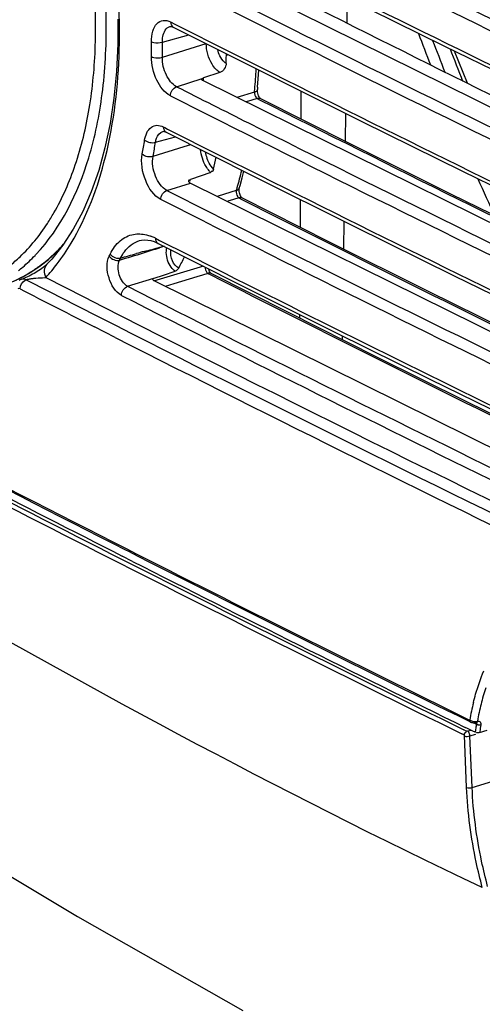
# Model space of a CAD drawing. Header units: millimetres. Extents: x 0 to 1660, y 0 to 1166.
# Tile 66 of 94: x 1222 to 1252, y 845 to 908. Entities that reach past the tile are written whole.
import ezdxf

# ---------------------------------------------------------------- set-up
doc = ezdxf.new("R2010")
doc.units = ezdxf.units.MM
doc.header["$LTSCALE"] = 65.395
doc.layers.get('0').update_dxf_attribs({"linetype": 'CONTINUOUS'})

msp = doc.modelspace()

# ---------------------------------------------------------------- linework, layer by layer
at = {"color": 7, "linetype": 'Continuous'}
for p, q in [((1233.752, 911.115), (1289.27, 883.668)), ((1242.719, 909.114), (1249.114, 905.952)), ((1242.934, 909.008), (1242.91, 907.413)), ((1228.322, 907.669), (1228.33, 906.916)), ((1228.33, 906.916), (1228.321, 906.086)), ((1231.647, 907.197), (1231.676, 907.203)), ((1231.676, 907.203), (1231.707, 907.203)), ((1231.707, 907.203), (1231.745, 907.197)), ((1231.745, 907.197), (1231.792, 907.183)), ((1231.792, 907.183), (1231.851, 907.157)), ((1231.851, 907.157), (1237.484, 904.323)), ((1228.321, 906.086), (1228.24, 904.329)), ((1249.114, 905.952), (1255.548, 902.801)), ((1250.58, 903.588), (1249.767, 905.632)), ((1228.24, 904.329), (1228.077, 902.635)), ((1234.825, 904.271), (1233.783, 903.918)), ((1237.267, 903.874), (1237.303, 904.414)), ((1237.484, 904.323), (1243.857, 901.145)), ((1290.122, 875.875), (1233.737, 903.751)), ((1237.223, 903.331), (1237.267, 903.874)), ((1237.208, 903.162), (1237.209, 903.177)), ((1237.208, 903.101), (1237.208, 903.162)), ((1237.214, 903.03), (1237.208, 903.101)), ((1237.223, 903.331), (1237.209, 903.177)), ((1237.229, 902.95), (1237.214, 903.03)), ((1237.253, 902.868), (1237.229, 902.95)), ((1237.282, 902.79), (1237.253, 902.868)), ((1228.077, 902.635), (1227.832, 901.013)), ((1237.316, 902.724), (1237.282, 902.79)), ((1237.35, 902.669), (1237.316, 902.724)), ((1237.381, 902.629), (1237.35, 902.669)), ((1237.405, 902.604), (1237.381, 902.629)), ((1237.419, 902.592), (1237.405, 902.604)), ((1237.42, 902.591), (1237.419, 902.592)), ((1243.122, 899.722), (1237.42, 902.591)), ((1242.825, 901.66), (1242.798, 899.885)), ((1227.832, 901.013), (1227.509, 899.473)), ((1243.857, 901.145), (1250.27, 897.979)), ((1231.19, 900.518), (1231.21, 900.523)), ((1231.21, 900.523), (1231.237, 900.524)), ((1231.237, 900.524), (1231.269, 900.521)), ((1231.269, 900.521), (1231.308, 900.512)), ((1231.308, 900.512), (1231.352, 900.497)), ((1231.352, 900.497), (1231.393, 900.478)), ((1231.393, 900.478), (1236.999, 897.655)), ((1249.566, 896.509), (1243.122, 899.722)), ((1227.509, 899.473), (1227.108, 898.022)), ((1227.108, 898.022), (1226.635, 896.67)), ((1234.238, 897.907), (1232.949, 897.465)), ((1236.238, 897.571), (1236.345, 897.984)), ((1250.27, 897.979), (1256.723, 894.825)), ((1232.901, 897.255), (1232.909, 897.251)), ((1232.909, 897.251), (1232.917, 897.246)), ((1232.917, 897.246), (1232.924, 897.242)), ((1232.924, 897.242), (1232.932, 897.238)), ((1232.932, 897.238), (1232.94, 897.234)), ((1232.94, 897.234), (1232.948, 897.23)), ((1232.948, 897.23), (1288.428, 869.802)), ((1236.104, 897.083), (1236.238, 897.571)), ((1236.999, 897.655), (1243.345, 894.489)), ((1226.635, 896.67), (1226.094, 895.424)), ((1236.043, 896.819), (1236.045, 896.856)), ((1236.044, 896.759), (1236.043, 896.819)), ((1236.052, 896.69), (1236.044, 896.759)), ((1236.045, 896.856), (1236.046, 896.866)), ((1236.046, 896.866), (1236.051, 896.901)), ((1236.051, 896.901), (1236.055, 896.916)), ((1236.067, 896.618), (1236.052, 896.69)), ((1236.055, 896.916), (1236.104, 897.083)), ((1236.088, 896.545), (1236.067, 896.618)), ((1236.115, 896.475), (1236.088, 896.545)), ((1236.145, 896.413), (1236.115, 896.475)), ((1236.176, 896.36), (1236.145, 896.413)), ((1236.206, 896.319), (1236.176, 896.36)), ((1236.231, 896.29), (1236.206, 896.319)), ((1236.249, 896.275), (1236.231, 896.29)), ((1236.256, 896.269), (1236.249, 896.275)), ((1236.255, 896.27), (1236.256, 896.269)), ((1241.806, 893.471), (1236.255, 896.27)), ((1256.051, 893.309), (1249.566, 896.509)), ((1226.094, 895.424), (1225.489, 894.291)), ((1242.723, 894.799), (1242.697, 893.026)), ((1225.489, 894.291), (1224.828, 893.279)), ((1243.345, 894.489), (1249.731, 891.333)), ((1229.706, 893.57), (1229.839, 893.599)), ((1229.706, 893.57), (1229.708, 893.57)), ((1229.839, 893.599), (1230.029, 893.616)), ((1230.029, 893.616), (1230.227, 893.606)), ((1230.227, 893.606), (1230.43, 893.568)), ((1230.43, 893.568), (1230.639, 893.504)), ((1230.639, 893.504), (1230.849, 893.413)), ((1248.095, 890.329), (1241.806, 893.471)), ((1223.919, 892.375), (1224.427, 892.826)), ((1224.828, 893.279), (1224.117, 892.391)), ((1224.427, 892.826), (1224.628, 893.029)), ((1230.849, 893.413), (1230.887, 893.395)), ((1230.887, 893.395), (1236.166, 890.733)), ((1223.391, 891.965), (1223.919, 892.375)), ((1224.117, 892.391), (1223.815, 892.067)), ((1222.281, 891.273), (1222.845, 891.598)), ((1222.845, 891.598), (1223.391, 891.965)), ((1223.202, 891.605), (1223.101, 891.544)), ((1223.301, 891.668), (1223.202, 891.605)), ((1223.398, 891.732), (1223.301, 891.668)), ((1223.491, 891.797), (1223.398, 891.732)), ((1223.578, 891.862), (1223.491, 891.797)), ((1223.661, 891.927), (1223.578, 891.862)), ((1223.735, 891.991), (1223.661, 891.927)), ((1223.794, 892.046), (1223.735, 891.991)), ((1223.813, 892.065), (1223.794, 892.046)), ((1223.815, 892.067), (1223.813, 892.065)), ((1231.239, 891.38), (1231.978, 891.626)), ((1234.109, 891.746), (1234.101, 891.774)), ((1234.139, 891.668), (1234.109, 891.746)), ((1234.172, 891.601), (1234.139, 891.668)), ((1234.206, 891.546), (1234.172, 891.601)), ((1221.701, 890.992), (1222.281, 891.273)), ((1222.109, 891.072), (1222.038, 891.03)), ((1222.182, 891.103), (1222.109, 891.072)), ((1222.216, 891.116), (1222.182, 891.103)), ((1222.191, 891.107), (1222.188, 891.106)), ((1222.293, 891.145), (1222.216, 891.116)), ((1222.379, 891.179), (1222.293, 891.145)), ((1222.473, 891.22), (1222.379, 891.179)), ((1222.574, 891.266), (1222.473, 891.22)), ((1222.68, 891.316), (1222.574, 891.266)), ((1222.786, 891.37), (1222.68, 891.316)), ((1222.892, 891.426), (1222.786, 891.37)), ((1222.997, 891.485), (1222.892, 891.426)), ((1223.101, 891.544), (1222.997, 891.485)), ((1280.242, 866.477), (1230.636, 891.001)), ((1230.65, 891.184), (1231.239, 891.38)), ((1234.237, 891.506), (1234.206, 891.546)), ((1234.261, 891.481), (1234.237, 891.506)), ((1234.275, 891.469), (1234.261, 891.481)), ((1234.276, 891.468), (1234.275, 891.469)), ((1239.184, 888.985), (1234.276, 891.468)), ((1249.731, 891.333), (1256.156, 888.19)), ((1236.166, 890.733), (1242.181, 887.728)), ((1254.424, 887.198), (1248.095, 890.329)), ((1244.823, 886.155), (1239.184, 888.985)), ((1239.917, 888.617), (1239.918, 888.858)), ((1242.181, 887.728), (1248.231, 884.732)), ((1242.615, 887.513), (1242.611, 887.265)), ((1250.493, 883.334), (1244.823, 886.155)), ((1248.231, 884.732), (1254.317, 881.747)), ((1256.195, 880.522), (1250.493, 883.334)), ((1229.265, 873.16), (1228.604, 873.495)), ((1228.812, 873.895), (1228.957, 873.821)), ((1250.641, 863.008), (1250.792, 862.934)), ((1250.791, 862.934), (1250.803, 862.928)), ((1250.803, 862.928), (1250.848, 862.912)), ((1250.848, 862.912), (1250.895, 862.9)), ((1250.895, 862.9), (1250.946, 862.893)), ((1250.946, 862.893), (1251, 862.89)), ((1251, 862.89), (1251.054, 862.892)), ((1251.054, 862.892), (1251.106, 862.9)), ((1251.106, 862.9), (1251.115, 862.901)), ((1251.119, 862.901), (1251.115, 862.9)), ((1251.119, 862.901), (1251.133, 862.903)), ((1251.135, 862.905), (1251.132, 862.906)), ((1251.133, 862.903), (1251.14, 862.904)), ((1251.14, 862.904), (1251.135, 862.905)), ((1250.587, 862.523), (1250.435, 862.598)), ((1250.932, 862.354), (1250.587, 862.523)), ((1251.074, 862.284), (1250.932, 862.354)), ((1251.357, 862.27), (1251.828, 862.414)), ((1216.99, 855.807), (1225.757, 850.569)), ((1225.757, 850.569), (1236.281, 844.58))]:
    msp.add_line(p, q, dxfattribs=at)
at = {"color": 9, "linetype": 'Continuous'}
for p, q in [((1231.681, 907.485), (1231.948, 907.35)), ((1231.948, 907.35), (1235.496, 905.562)), ((1231.162, 906.199), (1232.839, 906.66)), ((1231.647, 907.197), (1231.652, 907.199)), ((1231.162, 905.232), (1233.956, 906.108)), ((1235.36, 905.391), (1235.236, 905.349)), ((1235.496, 905.562), (1238.219, 904.197)), ((1232.07, 903.362), (1233.701, 903.875)), ((1237.025, 903.013), (1235.904, 902.68)), ((1236.853, 902.504), (1236.5, 902.399)), ((1237.201, 902.608), (1236.853, 902.504)), ((1237.201, 902.608), (1237.382, 902.516)), ((1231.189, 900.518), (1231.193, 900.519)), ((1231.222, 900.806), (1231.312, 900.761)), ((1231.312, 900.761), (1231.49, 900.671)), ((1231.49, 900.671), (1234.83, 898.986)), ((1230.725, 899.829), (1231.988, 900.179)), ((1230.573, 898.939), (1232.556, 899.555)), ((1232.556, 899.555), (1232.971, 899.684)), ((1234.83, 898.986), (1237.382, 897.705)), ((1231.452, 896.764), (1232.948, 897.23)), ((1235.521, 896.644), (1234.658, 896.385)), ((1235.87, 896.75), (1235.521, 896.644)), ((1233.88, 894.764), (1231.063, 896.187)), ((1235.687, 896.181), (1235.335, 896.075)), ((1236.036, 896.286), (1235.687, 896.181)), ((1236.036, 896.286), (1236.217, 896.195)), ((1230.716, 893.722), (1230.984, 893.587)), ((1230.984, 893.587), (1232.82, 892.659)), ((1232.82, 892.659), (1234.457, 891.834)), ((1233.558, 891.886), (1230.601, 890.983)), ((1233.759, 891.947), (1233.558, 891.886)), ((1223.679, 891.22), (1223.742, 891.224)), ((1228.951, 890.662), (1230.624, 891.174)), ((1233.352, 891.27), (1231.898, 890.826)), ((1233.706, 891.378), (1233.352, 891.27)), ((1234.057, 891.485), (1233.706, 891.378)), ((1234.057, 891.485), (1234.238, 891.393)), ((1231.898, 890.826), (1231.337, 890.655)), ((1228.162, 887.406), (1226.838, 888.08)), ((1250.791, 862.934), (1250.792, 862.934)), ((1250.963, 862.892), (1251.081, 862.834)), ((1251.081, 862.834), (1251.153, 862.799)), ((1251.132, 862.906), (1251.133, 862.906)), ((1250.39, 862.104), (1250.233, 862.181)), ((1250.509, 862.362), (1250.359, 862.436)), ((1250.548, 862.344), (1250.509, 862.362)), ((1250.548, 862.344), (1250.799, 862.42)), ((1250.743, 862.053), (1251.11, 862.166)), ((1250.529, 858.776), (1250.39, 862.104)), ((1250.88, 858.772), (1250.743, 862.053)), ((1250.88, 858.772), (1253.37, 859.533)), ((1251.528, 852.397), (1250.32, 852.976))]:
    msp.add_line(p, q, dxfattribs=at)
for centre, radius, start, end in [((2057.339, 2557.245), 1830.869, 243.324335, 244.812484), ((2047.373, 2539.042), 1809.874, 243.347506, 244.843357), ((2069.057, 2579.317), 1857.06, 243.387656, 244.775048), ((2062.494, 2549.845), 1829.658, 243.158029, 244.616976), ((2042.297, 2520.72), 1796.197, 243.313367, 245.044236), ((2042.821, 2522.045), 1798.307, 243.351024, 245.04688), ((2076.972, 2588.54), 1875.002, 243.442242, 245.097684), ((2045.099, 2519.738), 1803.443, 243.276706, 245.191105), ((1186.495, 906.78), 41.938, 0.77414, 2.28596), ((2046.903, 2523.352), 1806.792, 243.370827, 245.190328), ((1187.618, 906.797), 40.814, 0.00131, 0.77105), ((1188.922, 906.794), 39.51, 358.43252, 0.00584), ((1396.217, 961.996), 158.676, 200.37381, 201.14649), ((1188.027, 905.768), 42.439, 359.33757, 0.62169), ((1188.027, 905.731), 43.137, 359.33759, 0.62174), ((1395.857, 961.896), 157.617, 200.64962, 201.43734), ((1396.223, 961.917), 157.12, 200.93583, 201.73899), ((1196.836, 906.67), 40.355, 355.05453, 356.90818), ((2077.389, 2581.957), 1875.922, 243.427043, 245.139428), ((1192.246, 905.698), 41.575, 357.29007, 357.41275), ((1192.099, 905.704), 41.722, 357.41275, 357.54662), ((1997.589, 2416.135), 1695.436, 243.158901, 243.332015), ((1198.099, 906.566), 39.087, 354.78475, 355.04622), ((1996.969, 2415.101), 1694.923, 243.158874, 243.311745), ((2070.1, 2550.87), 1846.751, 243.197944, 244.947955), ((2047.193, 2516.563), 1807.443, 243.355675, 245.212684), ((2046.663, 2515.658), 1807.087, 243.335952, 245.21284), ((1198.569, 904.888), 31.848, 349.50214, 351.09943), ((1198.745, 904.837), 32.37, 349.50219, 351.09926), ((1236.158, 899.589), 2.294, 189.30275, 199.74551), ((1235.363, 899.063), 1.613, 220.83328, 223.37541), ((1235.267, 898.972), 1.48, 223.37414, 225.97643), ((1208.142, 904.849), 28.887, 344.13355, 346.38389), ((1203.207, 904.232), 30.502, 346.95267, 347.18128), ((2076.124, 2572.435), 1873.021, 243.397272, 245.117051), ((1390.849, 959.734), 152.85, 204.02947, 205.00182), ((1996.214, 2406.5), 1692.384, 243.13535, 243.287984), ((1209.319, 904.521), 27.665, 343.68611, 344.12056), ((2067.058, 2537.789), 1839.872, 243.15519, 244.852819), ((1212.146, 902.285), 13.964, 326.89533, 330.11896), ((2044, 2503.185), 1800.92, 243.26677, 245.153643), ((2042.335, 2499.599), 1796.279, 243.308722, 245.049063), ((1229.414, 891.157), 2.877, 63.07778, 69.34781), ((1216.753, 900.701), 10.96, 314.43949, 317.76167), ((1247.405, 828.781), 66.417, 105.18376, 105.63229), ((1250.528, 831.538), 64.608, 107.34549, 107.61198), ((1216.591, 947.102), 55.849, 284.95899, 285.21218), ((1215.098, 900.253), 11.024, 316.23547, 316.66732), ((1210.788, 901.105), 19.013, 333.36156, 333.79843), ((1211.125, 901.01), 19.368, 333.36306, 333.80077), ((1217.882, 899.392), 9.228, 301.84765, 306.19274), ((1214.629, 899.581), 12.365, 317.47492, 322.73361), ((2067.049, 2546.607), 1852.425, 243.290955, 244.807084), ((1218.16, 898.928), 8.688, 292.83846, 301.90129), ((2002.119, 2410.851), 1708.074, 242.842847, 243.018242), ((2025.827, 2457.246), 1759.479, 242.879398, 244.299971), ((2060.2, 2518.163), 1824.444, 243.081665, 244.60554), ((2001.89, 2410.604), 1708.445, 242.842854, 243.021307), ((2033.534, 2473.977), 1776.018, 243.061989, 244.86516), ((2033.361, 2473.83), 1776.5, 243.062011, 244.865164), ((2036.106, 2478.263), 1783.568, 243.027793, 244.200359), ((1983.785, 2362.253), 1668.804, 242.074888, 243.103522), ((2036.265, 2478.828), 1784.84, 243.079136, 244.185371), ((2094.541, 2582.645), 1916.468, 242.309304, 243.860759), ((2093.5, 2580.595), 1913.885, 242.30935, 243.86174), ((1463.183, 1295.788), 491.317, 239.26265, 244.32614), ((2023.548, 2440.258), 1756.359, 243.097831, 243.895136), ((1268.202, 859.874), 17.767, 165.98653, 169.65389), ((1270.356, 859.608), 19.466, 170.56599, 171.32911), ((1270.549, 859.57), 19.381, 170.56851, 171.75388), ((1270.954, 859.518), 20.071, 171.82979, 172.07884), ((1270.729, 859.551), 19.844, 171.32828, 171.83028), ((1270.965, 859.509), 19.802, 171.75046, 171.98407)]:
    msp.add_arc(centre, radius, start, end, dxfattribs=at)
at = {"color": 7, "linetype": 'Continuous'}
for centre, radius, start, end in [((2047.157, 2537.919), 1808.99, 243.337692, 244.834403), ((1191.751, 906.197), 43.493, 358.21658, 358.88318), ((1203.186, 904.92), 31.972, 347.71143, 349.10008), ((1214.338, 901.217), 20.189, 332.25764, 334.56532), ((1983.697, 2361.824), 1668.468, 242.070644, 243.099512), ((1995.335, 2383.075), 1693.135, 242.348666, 243.073533), ((2023.566, 2440.028), 1756.248, 243.099201, 243.88971), ((2028.916, 2449.432), 1767.506, 243.101085, 243.868023), ((1266.589, 860.286), 15.608, 162.02808, 165.93976), ((1268.423, 859.825), 17.499, 165.93304, 169.56145)]:
    msp.add_arc(centre, radius, start, end, dxfattribs=at)
for centre, major_axis, ratio, start_param, end_param in [((2907.781, 1374.577), (2105.965, -31.087), 0.378472, 3.802419, 3.841112), ((1223.209, 82.435), (15.593, 1053.306), 0.007041, -0.680141, -0.677465), ((1223.209, 82.435), (15.593, 1053.306), 0.007041, -0.690475, -0.687832)]:
    msp.add_ellipse(centre, major_axis=major_axis, ratio=ratio, start_param=start_param, end_param=end_param, dxfattribs=at)
at = {"color": 9, "linetype": 'Continuous'}
for points, knots in [([(1224.254, 895.328), (1224.809, 896.294), (1225.75, 898.463), (1226.613, 902.064), (1226.983, 906.068), (1226.848, 910.349), (1226.213, 914.774), (1224.735, 920.648), (1222.959, 924.889), (1221.485, 927.527)], [0, 0, 0, 0, 0.099711, 0.210033, 0.3302, 0.458488, 0.592517, 0.729497, 1, 1, 1, 1]), ([(1223.117, 892.688), (1224.72, 894.388), (1226.419, 897.889), (1227.451, 903.011), (1227.687, 907.525), (1227.323, 912.304), (1226.376, 917.184), (1224.881, 921.983), (1223.534, 925.06), (1222.778, 926.541)], [0, 0, 0, 0, 0.19717, 0.313891, 0.441198, 0.576735, 0.717406, 0.859705, 1, 1, 1, 1]), ([(1230.463, 906.228), (1230.461, 906.453), (1230.504, 906.862), (1230.748, 907.384), (1231.213, 907.644), (1231.538, 907.557), (1231.681, 907.485)], [0, 0, 0, 0, 0.314701, 0.567651, 0.776335, 1, 1, 1, 1]), ([(1231.162, 906.199), (1231.16, 906.32), (1231.176, 906.69), (1231.396, 907.126), (1231.647, 907.197)], [0, 0, 0, 0, 0.316563, 1, 1, 1, 1]), ([(1230.463, 906.228), (1230.509, 906.206), (1230.738, 906.141), (1230.985, 906.147), (1231.162, 906.199)], [0, 0, 0, 0, 0.216964, 1, 1, 1, 1]), ([(1234.573, 904.474), (1234.477, 904.574), (1234.126, 905.051), (1233.954, 905.657), (1233.956, 906.108)], [0, 0, 0, 0, 0.234137, 1, 1, 1, 1]), ([(1225.354, 893.403), (1226.366, 895.092), (1227.87, 899.159), (1228.355, 903.422), (1228.417, 905.714)], [0, 0, 0, 0, 0.462002, 1, 1, 1, 1]), ([(1231.68, 902.785), (1231.289, 902.984), (1230.685, 903.817), (1230.457, 904.763), (1230.463, 905.277)], [0, 0, 0, 0, 0.46086, 1, 1, 1, 1]), ([(1230.463, 905.277), (1230.509, 905.253), (1230.735, 905.179), (1230.985, 905.18), (1231.162, 905.232)], [0, 0, 0, 0, 0.219166, 1, 1, 1, 1]), ([(1232.07, 903.362), (1231.776, 903.51), (1231.323, 904.136), (1231.155, 904.847), (1231.162, 905.232)], [0, 0, 0, 0, 0.460779, 1, 1, 1, 1]), ([(1235.223, 904.844), (1235.184, 904.867), (1235.018, 904.994), (1234.898, 905.174), (1234.828, 905.32)], [0, 0, 0, 0, 0.219699, 1, 1, 1, 1]), ([(1237.025, 903.013), (1237.017, 902.894), (1237.065, 902.733), (1237.174, 902.623), (1237.201, 902.608)], [0, 0, 0, 0, 0.788129, 1, 1, 1, 1]), ([(1237.086, 903.037), (1237.076, 903.033), (1237.056, 903.024), (1237.035, 903.017), (1237.025, 903.013)], [0, 0, 0, 0, 0.487349, 1, 1, 1, 1]), ([(1237.269, 902.62), (1237.258, 902.619), (1237.235, 902.616), (1237.213, 902.611), (1237.201, 902.608)], [0, 0, 0, 0, 0.494653, 1, 1, 1, 1]), ([(1230.034, 899.961), (1230.082, 900.266), (1230.253, 900.749), (1230.83, 900.95), (1231.098, 900.869), (1231.222, 900.806)], [0, 0, 0, 0, 0.538542, 0.758177, 1, 1, 1, 1]), ([(1230.725, 899.829), (1230.738, 899.914), (1230.797, 900.188), (1230.999, 900.464), (1231.189, 900.518)], [0, 0, 0, 0, 0.30419, 1, 1, 1, 1]), ([(1231.063, 896.187), (1230.605, 896.419), (1229.965, 897.416), (1229.78, 898.525), (1229.884, 899.086)], [0, 0, 0, 0, 0.473146, 1, 1, 1, 1]), ([(1234.143, 898.008), (1234.067, 898.096), (1233.784, 898.501), (1233.63, 898.992), (1233.597, 899.368)], [0, 0, 0, 0, 0.235092, 1, 1, 1, 1]), ([(1231.452, 896.764), (1231.109, 896.937), (1230.627, 897.686), (1230.493, 898.519), (1230.573, 898.939)], [0, 0, 0, 0, 0.47304, 1, 1, 1, 1]), ([(1235.87, 896.75), (1235.839, 896.622), (1235.891, 896.435), (1236.004, 896.305), (1236.036, 896.286)], [0, 0, 0, 0, 0.779195, 1, 1, 1, 1]), ([(1235.932, 896.776), (1235.922, 896.771), (1235.902, 896.761), (1235.881, 896.753), (1235.87, 896.75)], [0, 0, 0, 0, 0.490985, 1, 1, 1, 1]), ([(1236.104, 896.298), (1236.093, 896.297), (1236.07, 896.294), (1236.047, 896.289), (1236.036, 896.286)], [0, 0, 0, 0, 0.494667, 1, 1, 1, 1]), ([(1221.447, 891.978), (1221.673, 892.157), (1222.58, 892.947), (1223.345, 893.893), (1223.843, 894.658)], [0, 0, 0, 0, 0.239846, 1, 1, 1, 1]), ([(1227.847, 892.71), (1228.004, 893.028), (1228.393, 893.595), (1229.019, 893.911), (1229.325, 893.968)], [0, 0, 0, 0, 0.532524, 1, 1, 1, 1]), ([(1228.503, 892.459), (1228.572, 892.599), (1228.848, 893.077), (1229.322, 893.462), (1229.706, 893.57)], [0, 0, 0, 0, 0.279813, 1, 1, 1, 1]), ([(1223.331, 891.944), (1223.427, 892.014), (1223.809, 892.304), (1224.169, 892.623), (1224.427, 892.876)], [0, 0, 0, 0, 0.246453, 1, 1, 1, 1]), ([(1231.723, 891.874), (1231.528, 892.141), (1231.385, 892.585), (1231.421, 893.017), (1231.445, 893.113)], [0, 0, 0, 0, 0.768886, 1, 1, 1, 1]), ([(1232.206, 891.819), (1232.017, 891.898), (1231.744, 892.304), (1231.665, 892.751), (1231.705, 892.982)], [0, 0, 0, 0, 0.466501, 1, 1, 1, 1]), ([(1222, 891.663), (1222.092, 891.735), (1222.462, 892.038), (1222.81, 892.367), (1223.059, 892.627)], [0, 0, 0, 0, 0.246265, 1, 1, 1, 1]), ([(1228.561, 890.085), (1228.157, 890.291), (1227.664, 891.173), (1227.575, 892.167), (1227.783, 892.58)], [0, 0, 0, 0, 0.495009, 1, 1, 1, 1]), ([(1228.951, 890.662), (1228.68, 890.797), (1228.348, 891.387), (1228.296, 892.052), (1228.437, 892.327)], [0, 0, 0, 0, 0.49466, 1, 1, 1, 1]), ([(1223.813, 892.064), (1223.716, 891.964), (1223.593, 891.666), (1223.671, 891.363), (1223.742, 891.224)], [0, 0, 0, 0, 0.471908, 1, 1, 1, 1]), ([(1233.886, 891.883), (1233.882, 891.766), (1233.926, 891.609), (1234.031, 891.501), (1234.057, 891.485)], [0, 0, 0, 0, 0.794568, 1, 1, 1, 1]), ([(1222.429, 891.051), (1222.44, 891.057), (1222.463, 891.067), (1222.486, 891.076), (1222.498, 891.079)], [0, 0, 0, 0, 0.508188, 1, 1, 1, 1]), ([(1222.872, 891.157), (1222.949, 891.166), (1223.217, 891.192), (1223.487, 891.208), (1223.679, 891.22)], [0, 0, 0, 0, 0.285742, 1, 1, 1, 1]), ([(1234.125, 891.497), (1234.113, 891.496), (1234.09, 891.493), (1234.068, 891.488), (1234.057, 891.485)], [0, 0, 0, 0, 0.494692, 1, 1, 1, 1]), ([(1250.963, 864.176), (1251.007, 864.353), (1251.19, 865.034), (1251.417, 865.705), (1251.615, 866.19)], [0, 0, 0, 0, 0.257557, 1, 1, 1, 1]), ([(1251.132, 862.906), (1251.148, 862.899), (1251.171, 862.859), (1251.16, 862.82), (1251.153, 862.799)], [0, 0, 0, 0, 0.43125, 1, 1, 1, 1]), ([(1251.214, 862.995), (1251.274, 863.006), (1251.431, 862.97), (1251.441, 862.813), (1251.43, 862.746)], [0, 0, 0, 0, 0.476988, 1, 1, 1, 1]), ([(1251.43, 862.746), (1251.416, 862.742), (1251.385, 862.736), (1251.354, 862.733), (1251.337, 862.732)], [0, 0, 0, 0, 0.462694, 1, 1, 1, 1]), ([(1250.665, 862.288), (1250.654, 862.303), (1250.631, 862.329), (1250.603, 862.349), (1250.588, 862.356)], [0, 0, 0, 0, 0.535036, 1, 1, 1, 1]), ([(1251.528, 852.397), (1251.386, 852.932), (1250.884, 855.028), (1250.596, 857.176), (1250.529, 858.776)], [0, 0, 0, 0, 0.25689, 1, 1, 1, 1]), ([(1251.868, 852.48), (1251.727, 853.008), (1251.231, 855.075), (1250.946, 857.194), (1250.88, 858.772)], [0, 0, 0, 0, 0.2569, 1, 1, 1, 1])]:
    msp.add_open_spline(points, degree=3, knots=knots, dxfattribs=at)
for points in [[(1231.681, 907.485), (1231.681, 907.362), (1231.741, 907.213), (1231.851, 907.157)], [(1234.828, 905.32), (1234.764, 905.451), (1234.717, 905.592), (1234.688, 905.735)], [(1234.825, 904.271), (1234.732, 904.326), (1234.648, 904.397), (1234.573, 904.474)], [(1231.68, 902.785), (1231.68, 903.017), (1231.849, 903.292), (1232.07, 903.362)], [(1237.209, 903.177), (1237.204, 903.115), (1237.142, 903.064), (1237.086, 903.037)], [(1237.42, 902.591), (1237.375, 902.614), (1237.32, 902.623), (1237.269, 902.62)], [(1231.222, 900.806), (1231.222, 900.683), (1231.283, 900.534), (1231.393, 900.478)], [(1230.034, 899.961), (1230.213, 899.81), (1230.5, 899.763), (1230.725, 899.829)], [(1229.884, 899.086), (1230.059, 898.929), (1230.348, 898.873), (1230.573, 898.939)], [(1234.136, 898.507), (1234.083, 898.605), (1234.037, 898.709), (1233.999, 898.814)], [(1234.426, 898.116), (1234.309, 898.229), (1234.214, 898.364), (1234.136, 898.507)], [(1231.063, 896.187), (1231.063, 896.419), (1231.231, 896.694), (1231.452, 896.764)], [(1236.055, 896.916), (1236.038, 896.856), (1235.987, 896.805), (1235.932, 896.776)], [(1236.255, 896.27), (1236.209, 896.293), (1236.155, 896.302), (1236.104, 896.298)], [(1229.325, 893.968), (1229.594, 894.018), (1229.88, 894.002), (1230.146, 893.937)], [(1230.146, 893.937), (1230.242, 893.914), (1230.336, 893.884), (1230.428, 893.849)], [(1230.716, 893.722), (1230.716, 893.599), (1230.777, 893.45), (1230.887, 893.395)], [(1224.47, 892.094), (1224.789, 892.513), (1225.083, 892.951), (1225.354, 893.403)], [(1229.951, 892.789), (1230.294, 892.897), (1230.636, 893.008), (1230.979, 893.117)], [(1230.009, 892.88), (1230.341, 892.97), (1230.675, 893.057), (1231.007, 893.145)], [(1227.783, 892.58), (1227.917, 892.389), (1228.213, 892.261), (1228.437, 892.327)], [(1227.847, 892.71), (1227.982, 892.519), (1228.278, 892.393), (1228.503, 892.458)], [(1228.437, 892.327), (1228.942, 892.481), (1229.447, 892.631), (1229.951, 892.789)], [(1228.503, 892.459), (1228.838, 892.553), (1229.173, 892.648), (1229.508, 892.742)], [(1231.978, 891.626), (1231.877, 891.689), (1231.792, 891.778), (1231.723, 891.874)], [(1222.1, 890.501), (1222.1, 890.715), (1222.238, 890.956), (1222.429, 891.051)], [(1222.498, 891.079), (1222.404, 891.12), (1222.288, 891.14), (1222.191, 891.107)], [(1222.498, 891.079), (1222.548, 891.101), (1222.602, 891.113), (1222.655, 891.124)], [(1222.655, 891.124), (1222.727, 891.139), (1222.8, 891.149), (1222.872, 891.157)], [(1234.276, 891.468), (1234.23, 891.491), (1234.176, 891.501), (1234.125, 891.497)], [(1222.1, 890.501), (1222.056, 890.523), (1221.972, 890.539), (1221.954, 890.494)], [(1228.561, 890.085), (1228.561, 890.318), (1228.73, 890.592), (1228.951, 890.662)], [(1250.723, 863.065), (1250.723, 863.014), (1250.739, 862.928), (1250.79, 862.928)], [(1250.723, 863.065), (1250.859, 862.971), (1251.056, 862.95), (1251.214, 862.998)], [(1251.337, 862.732), (1251.293, 862.731), (1251.217, 862.746), (1251.217, 862.791)], [(1250.743, 862.053), (1250.742, 862.136), (1250.714, 862.222), (1250.665, 862.288)], [(1250.529, 858.776), (1250.635, 858.727), (1250.769, 858.734), (1250.88, 858.772)]]:
    msp.add_open_spline(points, degree=3, dxfattribs=at)
at = {"color": 7, "linetype": 'Continuous'}
for points, knots in [([(1235.236, 905.349), (1235.236, 905.367), (1235.238, 905.4), (1235.243, 905.433), (1235.246, 905.45)], [0, 0, 0, 0, 0.510927, 1, 1, 1, 1]), ([(1233.737, 903.751), (1233.719, 903.76), (1233.689, 903.778), (1233.672, 903.812), (1233.673, 903.826)], [0, 0, 0, 0, 0.580556, 1, 1, 1, 1]), ([(1233.673, 903.826), (1233.673, 903.835), (1233.68, 903.854), (1233.693, 903.868), (1233.701, 903.875)], [0, 0, 0, 0, 0.455546, 1, 1, 1, 1]), ([(1233.701, 903.875), (1233.712, 903.884), (1233.738, 903.901), (1233.767, 903.913), (1233.783, 903.918)], [0, 0, 0, 0, 0.453218, 1, 1, 1, 1]), ([(1232.206, 891.819), (1232.196, 891.8), (1232.139, 891.717), (1232.053, 891.652), (1231.978, 891.626)], [0, 0, 0, 0, 0.208384, 1, 1, 1, 1]), ([(1230.558, 891.122), (1230.563, 891.133), (1230.581, 891.156), (1230.608, 891.169), (1230.624, 891.174)], [0, 0, 0, 0, 0.424042, 1, 1, 1, 1])]:
    msp.add_open_spline(points, degree=3, knots=knots, dxfattribs=at)
for points in [[(1235.223, 904.844), (1235.216, 904.611), (1235.046, 904.345), (1234.825, 904.271)], [(1234.426, 898.116), (1234.41, 898.045), (1234.341, 897.924), (1234.277, 897.958)], [(1232.901, 897.255), (1232.864, 897.276), (1232.829, 897.324), (1232.838, 897.366)], [(1232.838, 897.366), (1232.849, 897.414), (1232.902, 897.449), (1232.949, 897.465)], [(1230.636, 891.001), (1230.593, 891.022), (1230.537, 891.079), (1230.558, 891.122)], [(1251.213, 862.995), (1251.194, 862.954), (1251.162, 862.886), (1251.119, 862.899)], [(1250.391, 862.104), (1250.388, 862.184), (1250.456, 862.34), (1250.527, 862.303)], [(1251.357, 862.27), (1251.288, 862.249), (1251.14, 862.212), (1251.141, 862.284)], [(1250.392, 862.057), (1250.486, 861.987), (1250.633, 862.012), (1250.743, 862.053)]]:
    msp.add_open_spline(points, degree=3, dxfattribs=at)

doc.saveas('drawing.dxf')
